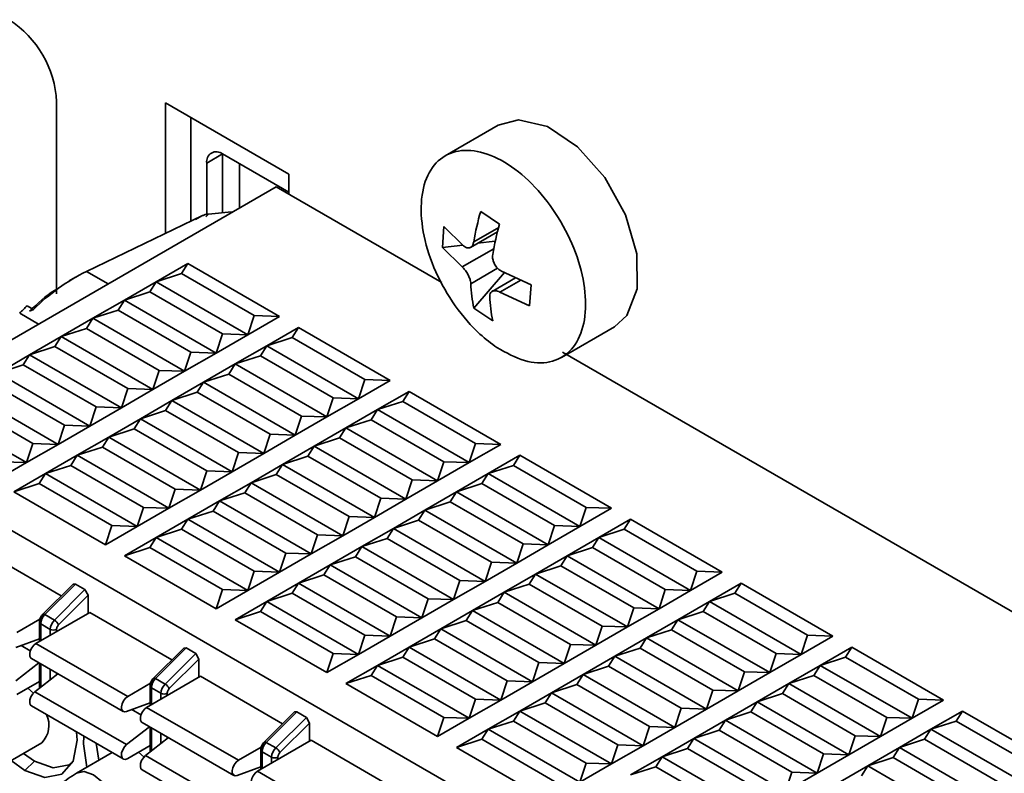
# Model space of a CAD drawing. Header units: millimetres. Extents: x 0 to 420, y 0 to 297.
# Tile 76 of 110: x 292 to 299, y 123 to 129. Entities that reach past the tile are written whole.
import ezdxf

# ---------------------------------------------------------------- set-up
doc = ezdxf.new("R2010")
doc.units = ezdxf.units.MM

msp = doc.modelspace()

# ---------------------------------------------------------------- linework, layer by layer
at = {"color": 7, "linetype": 'Continuous', "lineweight": 35}
for p, q in [((291.9997, 126.8499), (291.9997, 128.2788)), ((293.7321, 127.7414), (292.8128, 128.2721)), ((292.8128, 128.2721), (292.8128, 127.2994)), ((293.0014, 128.1632), (293.0014, 127.39)), ((295.2905, 128.1043), (294.8966, 127.877)), ((293.2371, 127.891), (293.1193, 127.823)), ((293.7321, 127.6053), (293.2371, 127.891)), ((293.2371, 127.891), (293.2371, 127.4528)), ((293.1193, 127.823), (293.1193, 127.4407)), ((293.3641, 127.8177), (293.3641, 127.4881)), ((293.7321, 127.5917), (293.7321, 127.7414)), ((293.6378, 127.6462), (290.4322, 125.7956)), ((293.6378, 127.6462), (294.8719, 126.9337)), ((292.2236, 127.0162), (293.0876, 127.4315)), ((293.0876, 127.4315), (293.0365, 127.4022)), ((293.1324, 127.443), (293.1112, 127.4237)), ((293.1324, 127.443), (293.3038, 127.459)), ((295.302, 127.3683), (295.161, 127.4624)), ((294.8869, 127.35), (294.8759, 127.1935)), ((294.8869, 127.35), (295.0332, 127.2057)), ((295.0853, 127.1953), (295.2865, 127.3115)), ((295.0268, 127.212), (294.8759, 127.1935)), ((295.0222, 127.0492), (294.8759, 127.1935)), ((295.2697, 127.2418), (295.1377, 127.2256)), ((292.7421, 126.9386), (292.9778, 127.0747)), ((292.9307, 126.9998), (292.9778, 127.0747)), ((292.9778, 127.0747), (293.6614, 126.6801)), ((292.1409, 126.9724), (292.0935, 126.9451)), ((292.7421, 126.9386), (292.9307, 126.9998)), ((293.4728, 126.6869), (292.9307, 126.9998)), ((295.1104, 126.7416), (295.3383, 127.0069)), ((295.4213, 126.969), (295.2453, 126.8674)), ((295.3152, 127.0175), (295.5365, 126.9165)), ((292.5064, 126.8025), (292.7421, 126.9386)), ((292.695, 126.8638), (292.7421, 126.9386)), ((292.7421, 126.9386), (293.4257, 126.544)), ((295.5255, 126.76), (295.5365, 126.9165)), ((292.5064, 126.8025), (292.695, 126.8638)), ((292.695, 126.8638), (293.2371, 126.5508)), ((295.5255, 126.76), (295.3042, 126.861)), ((291.8283, 126.7334), (291.7812, 126.7606)), ((291.7987, 126.7202), (291.8283, 126.7334)), ((292.2707, 126.6665), (292.5064, 126.8025)), ((292.4593, 126.7277), (292.5064, 126.8025)), ((292.5064, 126.8025), (293.19, 126.4079)), ((295.1104, 126.7416), (295.2514, 126.6475)), ((292.035, 126.5304), (292.2707, 126.6665)), ((292.2236, 126.5916), (292.2707, 126.6665)), ((292.2707, 126.6665), (292.4593, 126.7277)), ((292.2707, 126.6665), (292.9543, 126.2719)), ((292.4593, 126.7277), (293.0014, 126.4147)), ((293.4728, 126.6869), (293.4257, 126.544)), ((293.6614, 126.6801), (293.4257, 126.544)), ((293.6614, 126.6801), (293.4728, 126.6869)), ((292.035, 126.5304), (292.2236, 126.5916)), ((292.2236, 126.5916), (292.7657, 126.2787)), ((293.5671, 126.4624), (293.8028, 126.5984)), ((293.7556, 126.5236), (293.8028, 126.5984)), ((293.8028, 126.5984), (294.4863, 126.2038)), ((295.7632, 126.3758), (296.1571, 126.6032)), ((291.7993, 126.3943), (292.035, 126.5304)), ((291.9879, 126.4556), (292.035, 126.5304)), ((292.035, 126.5304), (292.7186, 126.1358)), ((293.2371, 126.5508), (293.19, 126.4079)), ((293.4257, 126.544), (293.19, 126.4079)), ((293.4257, 126.544), (293.2371, 126.5508)), ((293.5671, 126.4624), (293.7556, 126.5236)), ((294.2978, 126.2106), (293.7556, 126.5236)), ((291.7993, 126.3943), (291.9879, 126.4556)), ((292.53, 126.1426), (291.9879, 126.4556)), ((293.3314, 126.3263), (293.5671, 126.4624)), ((293.5199, 126.3875), (293.5671, 126.4624)), ((293.5671, 126.4624), (294.2506, 126.0678)), ((291.5636, 126.2583), (291.7993, 126.3943)), ((291.7522, 126.3195), (291.7993, 126.3943)), ((292.4829, 125.9997), (291.7993, 126.3943)), ((293.0014, 126.4147), (292.9543, 126.2719)), ((293.19, 126.4079), (292.9543, 126.2719)), ((293.19, 126.4079), (293.0014, 126.4147)), ((293.3314, 126.3263), (293.5199, 126.3875)), ((293.5199, 126.3875), (294.0621, 126.0746)), ((295.7701, 126.4152), (301.9832, 122.8285)), ((291.5636, 126.2583), (291.7522, 126.3195)), ((292.2943, 126.0065), (291.7522, 126.3195)), ((293.0957, 126.1902), (293.3314, 126.3263)), ((293.2842, 126.2515), (293.3314, 126.3263)), ((293.3314, 126.3263), (294.0149, 125.9317)), ((292.2472, 125.8637), (291.5636, 126.2583)), ((292.7657, 126.2787), (292.7186, 126.1358)), ((292.9543, 126.2719), (292.7186, 126.1358)), ((292.9543, 126.2719), (292.7657, 126.2787)), ((293.0957, 126.1902), (293.2842, 126.2515)), ((293.2842, 126.2515), (293.8264, 125.9385)), ((292.0586, 125.8705), (291.5165, 126.1834)), ((292.86, 126.0542), (293.0957, 126.1902)), ((293.0485, 126.1154), (293.0957, 126.1902)), ((293.0957, 126.1902), (293.7792, 125.7956)), ((294.2978, 126.2106), (294.2506, 126.0678)), ((294.4863, 126.2038), (294.2506, 126.0678)), ((294.4863, 126.2038), (294.2978, 126.2106)), ((292.0115, 125.7276), (291.3279, 126.1222)), ((292.53, 126.1426), (292.4829, 125.9997)), ((292.7186, 126.1358), (292.4829, 125.9997)), ((292.7186, 126.1358), (292.53, 126.1426)), ((292.86, 126.0542), (293.0485, 126.1154)), ((293.0485, 126.1154), (293.5907, 125.8024)), ((294.0621, 126.0746), (294.0149, 125.9317)), ((294.2506, 126.0678), (294.0621, 126.0746)), ((294.392, 125.9861), (294.6277, 126.1222)), ((294.5806, 126.0474), (294.6277, 126.1222)), ((294.6277, 126.1222), (295.3113, 125.7276)), ((291.8229, 125.7344), (291.2808, 126.0474)), ((292.2943, 126.0065), (292.2472, 125.8637)), ((292.4829, 125.9997), (292.2472, 125.8637)), ((292.4829, 125.9997), (292.2943, 126.0065)), ((292.6243, 125.9181), (292.86, 126.0542)), ((292.8128, 125.9793), (292.86, 126.0542)), ((292.86, 126.0542), (293.5435, 125.6596)), ((294.2506, 126.0678), (294.0149, 125.9317)), ((294.392, 125.9861), (294.5806, 126.0474)), ((295.1227, 125.7344), (294.5806, 126.0474)), ((291.7757, 125.5915), (291.0922, 125.9861)), ((292.6243, 125.9181), (292.8128, 125.9793)), ((292.8128, 125.9793), (293.355, 125.6664)), ((293.8264, 125.9385), (293.7792, 125.7956)), ((294.0149, 125.9317), (293.7792, 125.7956)), ((294.0149, 125.9317), (293.8264, 125.9385)), ((294.1563, 125.8501), (294.392, 125.9861)), ((294.3449, 125.9113), (294.392, 125.9861)), ((294.392, 125.9861), (295.0756, 125.5915)), ((292.0586, 125.8705), (292.0115, 125.7276)), ((292.2472, 125.8637), (292.0115, 125.7276)), ((292.2472, 125.8637), (292.0586, 125.8705)), ((292.3886, 125.782), (292.6243, 125.9181)), ((292.5771, 125.8433), (292.6243, 125.9181)), ((292.6243, 125.9181), (293.3078, 125.5235)), ((294.1563, 125.8501), (294.3449, 125.9113)), ((294.3449, 125.9113), (294.887, 125.5983)), ((290.4322, 125.7956), (298.7776, 120.9779)), ((292.1529, 125.646), (292.3886, 125.782)), ((292.3414, 125.7072), (292.3886, 125.782)), ((292.3886, 125.782), (292.5771, 125.8433)), ((292.3886, 125.782), (293.0721, 125.3874)), ((292.5771, 125.8433), (293.1193, 125.5303)), ((293.5907, 125.8024), (293.5435, 125.6596)), ((293.7792, 125.7956), (293.5435, 125.6596)), ((293.7792, 125.7956), (293.5907, 125.8024)), ((293.9206, 125.714), (294.1563, 125.8501)), ((294.1092, 125.7752), (294.1563, 125.8501)), ((294.1563, 125.8501), (294.8399, 125.4555)), ((291.8229, 125.7344), (291.7757, 125.5915)), ((292.0115, 125.7276), (291.7757, 125.5915)), ((292.0115, 125.7276), (291.8229, 125.7344)), ((292.1529, 125.646), (292.3414, 125.7072)), ((292.3414, 125.7072), (292.8835, 125.3942)), ((293.6849, 125.5779), (293.9206, 125.714)), ((293.8735, 125.6392), (293.9206, 125.714)), ((293.9206, 125.714), (294.1092, 125.7752)), ((293.9206, 125.714), (294.6042, 125.3194)), ((294.1092, 125.7752), (294.6513, 125.4623)), ((295.1227, 125.7344), (295.0756, 125.5915)), ((295.3113, 125.7276), (295.0756, 125.5915)), ((295.3113, 125.7276), (295.1227, 125.7344)), ((291.9172, 125.5099), (292.1529, 125.646)), ((292.1057, 125.5711), (292.1529, 125.646)), ((292.1529, 125.646), (292.8364, 125.2514)), ((293.355, 125.6664), (293.3078, 125.5235)), ((293.5435, 125.6596), (293.3078, 125.5235)), ((293.5435, 125.6596), (293.355, 125.6664)), ((293.6849, 125.5779), (293.8735, 125.6392)), ((293.8735, 125.6392), (294.4156, 125.3262)), ((295.217, 125.5099), (295.4527, 125.646)), ((295.4056, 125.5711), (295.4527, 125.646)), ((295.4527, 125.646), (296.1362, 125.2514)), ((291.7757, 125.5915), (291.54, 125.4555)), ((291.7757, 125.5915), (291.5872, 125.5983)), ((291.9172, 125.5099), (292.1057, 125.5711)), ((292.1057, 125.5711), (292.6478, 125.2582)), ((293.4492, 125.4419), (293.6849, 125.5779)), ((293.6378, 125.5031), (293.6849, 125.5779)), ((293.6849, 125.5779), (294.3685, 125.1833)), ((294.887, 125.5983), (294.8399, 125.4555)), ((295.0756, 125.5915), (294.8399, 125.4555)), ((295.0756, 125.5915), (294.887, 125.5983)), ((295.217, 125.5099), (295.4056, 125.5711)), ((295.9477, 125.2582), (295.4056, 125.5711)), ((291.6815, 125.3738), (291.9172, 125.5099)), ((291.87, 125.4351), (291.9172, 125.5099)), ((291.9172, 125.5099), (292.6007, 125.1153)), ((293.1193, 125.5303), (293.0721, 125.3874)), ((293.3078, 125.5235), (293.0721, 125.3874)), ((293.3078, 125.5235), (293.1193, 125.5303)), ((293.4492, 125.4419), (293.6378, 125.5031)), ((293.6378, 125.5031), (294.1799, 125.1901)), ((294.9813, 125.3738), (295.217, 125.5099)), ((295.1699, 125.4351), (295.217, 125.5099)), ((295.217, 125.5099), (295.9005, 125.1153)), ((291.6815, 125.3738), (291.87, 125.4351)), ((291.87, 125.4351), (292.4121, 125.1221)), ((293.2135, 125.3058), (293.4492, 125.4419)), ((293.4021, 125.367), (293.4492, 125.4419)), ((293.4492, 125.4419), (294.1328, 125.0473)), ((294.6513, 125.4623), (294.6042, 125.3194)), ((294.8399, 125.4555), (294.6042, 125.3194)), ((294.8399, 125.4555), (294.6513, 125.4623)), ((294.9813, 125.3738), (295.1699, 125.4351)), ((295.1699, 125.4351), (295.712, 125.1221)), ((292.365, 124.9792), (291.6815, 125.3738)), ((292.8835, 125.3942), (292.8364, 125.2514)), ((293.0721, 125.3874), (292.8364, 125.2514)), ((293.0721, 125.3874), (292.8835, 125.3942)), ((293.2135, 125.3058), (293.4021, 125.367)), ((293.4021, 125.367), (293.9442, 125.0541)), ((294.7456, 125.2378), (294.9813, 125.3738)), ((294.9342, 125.299), (294.9813, 125.3738)), ((294.9813, 125.3738), (295.6648, 124.9792)), ((292.9778, 125.1697), (293.2135, 125.3058)), ((293.1664, 125.231), (293.2135, 125.3058)), ((293.2135, 125.3058), (293.8971, 124.9112)), ((294.4156, 125.3262), (294.3685, 125.1833)), ((294.6042, 125.3194), (294.3685, 125.1833)), ((294.6042, 125.3194), (294.4156, 125.3262)), ((294.7456, 125.2378), (294.9342, 125.299)), ((294.9342, 125.299), (295.4763, 124.986)), ((292.6478, 125.2582), (292.6007, 125.1153)), ((292.8364, 125.2514), (292.6007, 125.1153)), ((292.8364, 125.2514), (292.6478, 125.2582)), ((292.9778, 125.1697), (293.1664, 125.231)), ((293.1664, 125.231), (293.7085, 124.918)), ((294.5099, 125.1017), (294.7456, 125.2378)), ((294.6985, 125.1629), (294.7456, 125.2378)), ((294.7456, 125.2378), (295.4291, 124.8432)), ((295.9477, 125.2582), (295.9005, 125.1153)), ((296.1362, 125.2514), (295.9005, 125.1153)), ((296.1362, 125.2514), (295.9477, 125.2582)), ((292.4121, 125.1221), (292.365, 124.9792)), ((292.6007, 125.1153), (292.4121, 125.1221)), ((292.7421, 125.0337), (292.9778, 125.1697)), ((292.9307, 125.0949), (292.9778, 125.1697)), ((292.9778, 125.1697), (293.6614, 124.7751)), ((294.1799, 125.1901), (294.1328, 125.0473)), ((294.3685, 125.1833), (294.1328, 125.0473)), ((294.3685, 125.1833), (294.1799, 125.1901)), ((294.5099, 125.1017), (294.6985, 125.1629)), ((294.6985, 125.1629), (295.2406, 124.85)), ((295.712, 125.1221), (295.6648, 124.9792)), ((295.9005, 125.1153), (295.712, 125.1221)), ((296.042, 125.0337), (296.2777, 125.1697)), ((296.2305, 125.0949), (296.2777, 125.1697)), ((296.2777, 125.1697), (296.9612, 124.7751)), ((292.6007, 125.1153), (292.365, 124.9792)), ((292.7421, 125.0337), (292.9307, 125.0949)), ((292.9307, 125.0949), (293.4728, 124.7819)), ((293.9442, 125.0541), (293.8971, 124.9112)), ((294.1328, 125.0473), (293.8971, 124.9112)), ((294.1328, 125.0473), (293.9442, 125.0541)), ((294.2742, 124.9656), (294.5099, 125.1017)), ((294.4628, 125.0269), (294.5099, 125.1017)), ((294.5099, 125.1017), (295.1934, 124.7071)), ((295.9005, 125.1153), (295.6648, 124.9792)), ((296.042, 125.0337), (296.2305, 125.0949)), ((296.7726, 124.7819), (296.2305, 125.0949)), ((292.5064, 124.8976), (292.7421, 125.0337)), ((292.695, 124.9588), (292.7421, 125.0337)), ((293.4257, 124.6391), (292.7421, 125.0337)), ((294.2742, 124.9656), (294.4628, 125.0269)), ((294.4628, 125.0269), (295.0049, 124.7139)), ((295.4763, 124.986), (295.4291, 124.8432)), ((295.6648, 124.9792), (295.4291, 124.8432)), ((295.6648, 124.9792), (295.4763, 124.986)), ((295.8063, 124.8976), (296.042, 125.0337)), ((295.9948, 124.9588), (296.042, 125.0337)), ((296.042, 125.0337), (296.7255, 124.6391)), ((291.4222, 124.952), (292.0345, 124.5985)), ((292.5064, 124.8976), (292.695, 124.9588)), ((293.19, 124.503), (292.5064, 124.8976)), ((292.695, 124.9588), (293.2371, 124.6459)), ((293.7085, 124.918), (293.6614, 124.7751)), ((293.8971, 124.9112), (293.6614, 124.7751)), ((293.8971, 124.9112), (293.7085, 124.918)), ((294.0385, 124.8296), (294.2742, 124.9656)), ((294.2271, 124.8908), (294.2742, 124.9656)), ((294.2742, 124.9656), (294.9577, 124.571)), ((295.5706, 124.7615), (295.8063, 124.8976)), ((295.7591, 124.8228), (295.8063, 124.8976)), ((295.8063, 124.8976), (295.9948, 124.9588)), ((295.8063, 124.8976), (296.4898, 124.503)), ((295.9948, 124.9588), (296.5369, 124.6459)), ((293.8028, 124.6935), (294.0385, 124.8296)), ((293.9914, 124.7547), (294.0385, 124.8296)), ((294.0385, 124.8296), (294.2271, 124.8908)), ((294.0385, 124.8296), (294.722, 124.435)), ((294.2271, 124.8908), (294.7692, 124.5778)), ((295.2406, 124.85), (295.1934, 124.7071)), ((295.4291, 124.8432), (295.1934, 124.7071)), ((295.4291, 124.8432), (295.2406, 124.85)), ((293.4728, 124.7819), (293.4257, 124.6391)), ((293.6614, 124.7751), (293.4257, 124.6391)), ((293.6614, 124.7751), (293.4728, 124.7819)), ((293.8028, 124.6935), (293.9914, 124.7547)), ((293.9914, 124.7547), (294.5335, 124.4418)), ((295.3349, 124.6254), (295.5706, 124.7615)), ((295.5234, 124.6867), (295.5706, 124.7615)), ((295.5706, 124.7615), (295.7591, 124.8228)), ((295.5706, 124.7615), (296.2541, 124.3669)), ((295.7591, 124.8228), (296.3012, 124.5098)), ((296.7726, 124.7819), (296.7255, 124.6391)), ((296.9612, 124.7751), (296.7255, 124.6391)), ((296.9612, 124.7751), (296.7726, 124.7819)), ((292.1225, 124.6863), (291.8974, 124.4617)), ((292.1411, 124.6868), (291.9128, 124.4591)), ((292.1225, 124.6863), (292.1411, 124.6868)), ((292.1411, 124.6868), (292.2118, 124.6459)), ((293.5671, 124.5574), (293.8028, 124.6935)), ((293.7556, 124.6186), (293.8028, 124.6935)), ((294.4863, 124.2989), (293.8028, 124.6935)), ((295.0049, 124.7139), (294.9577, 124.571)), ((295.1934, 124.7071), (294.9577, 124.571)), ((295.1934, 124.7071), (295.0049, 124.7139)), ((295.3349, 124.6254), (295.5234, 124.6867)), ((295.5234, 124.6867), (296.0655, 124.3737)), ((296.8669, 124.5574), (297.1026, 124.6935)), ((297.0555, 124.6186), (297.1026, 124.6935)), ((297.1026, 124.6935), (297.7862, 124.2989)), ((292.2118, 124.6459), (291.9835, 124.4182)), ((292.0152, 124.3837), (292.2354, 124.6034)), ((292.2118, 124.6459), (292.2354, 124.6034)), ((292.2354, 124.6034), (292.2354, 124.4689)), ((293.2371, 124.6459), (293.19, 124.503)), ((293.4257, 124.6391), (293.19, 124.503)), ((293.4257, 124.6391), (293.2371, 124.6459)), ((293.5671, 124.5574), (293.7556, 124.6186)), ((294.2978, 124.3057), (293.7556, 124.6186)), ((295.0992, 124.4894), (295.3349, 124.6254)), ((295.2877, 124.5506), (295.3349, 124.6254)), ((295.3349, 124.6254), (296.0184, 124.2309)), ((296.5369, 124.6459), (296.4898, 124.503)), ((296.7255, 124.6391), (296.4898, 124.503)), ((296.7255, 124.6391), (296.5369, 124.6459)), ((296.8669, 124.5574), (297.0555, 124.6186)), ((297.5976, 124.3057), (297.0555, 124.6186)), ((293.3314, 124.4213), (293.5671, 124.5574)), ((293.5199, 124.4826), (293.5671, 124.5574)), ((294.2506, 124.1628), (293.5671, 124.5574)), ((294.7692, 124.5778), (294.722, 124.435)), ((294.9577, 124.571), (294.722, 124.435)), ((294.9577, 124.571), (294.7692, 124.5778)), ((295.0992, 124.4894), (295.2877, 124.5506)), ((295.2877, 124.5506), (295.8298, 124.2377)), ((296.6312, 124.4213), (296.8669, 124.5574)), ((296.8198, 124.4826), (296.8669, 124.5574)), ((296.8669, 124.5574), (297.5505, 124.1628)), ((292.2472, 124.4757), (291.8465, 124.2444)), ((291.9128, 124.4591), (291.9835, 124.4182)), ((292.2472, 124.4757), (292.8594, 124.1223)), ((293.3314, 124.4213), (293.5199, 124.4826)), ((293.5199, 124.4826), (294.0621, 124.1696)), ((294.8634, 124.3533), (295.0992, 124.4894)), ((295.052, 124.4145), (295.0992, 124.4894)), ((295.0992, 124.4894), (295.7827, 124.0948)), ((296.3012, 124.5098), (296.2541, 124.3669)), ((296.4898, 124.503), (296.2541, 124.3669)), ((296.4898, 124.503), (296.3012, 124.5098)), ((296.6312, 124.4213), (296.8198, 124.4826)), ((296.8198, 124.4826), (297.3619, 124.1696)), ((291.705, 124.3261), (291.8759, 124.4247)), ((291.8721, 124.4036), (291.8721, 124.2592)), ((291.8818, 124.39), (291.9525, 124.3492)), ((294.0149, 124.0267), (293.3314, 124.4213)), ((294.5335, 124.4418), (294.4863, 124.2989)), ((294.722, 124.435), (294.4863, 124.2989)), ((294.722, 124.435), (294.5335, 124.4418)), ((294.8634, 124.3533), (295.052, 124.4145)), ((295.052, 124.4145), (295.5941, 124.1016)), ((296.3955, 124.2853), (296.6312, 124.4213)), ((296.5841, 124.3465), (296.6312, 124.4213)), ((296.6312, 124.4213), (297.3148, 124.0267)), ((294.6277, 124.2172), (294.8634, 124.3533)), ((294.8163, 124.2785), (294.8634, 124.3533)), ((294.8634, 124.3533), (295.547, 123.9587)), ((296.0655, 124.3737), (296.0184, 124.2309)), ((296.2541, 124.3669), (296.0184, 124.2309)), ((296.2541, 124.3669), (296.0655, 124.3737)), ((296.3955, 124.2853), (296.5841, 124.3465)), ((296.5841, 124.3465), (297.1262, 124.0336)), ((291.8721, 124.2785), (291.6968, 124.2133)), ((291.8465, 124.2444), (292.53, 123.8498)), ((294.2978, 124.3057), (294.2506, 124.1628)), ((294.4863, 124.2989), (294.2506, 124.1628)), ((294.4863, 124.2989), (294.2978, 124.3057)), ((294.6277, 124.2172), (294.8163, 124.2785)), ((294.8163, 124.2785), (295.3584, 123.9655)), ((295.8298, 124.2377), (295.7827, 124.0948)), ((296.0184, 124.2309), (295.8298, 124.2377)), ((296.1598, 124.1492), (296.3955, 124.2853)), ((296.3484, 124.2104), (296.3955, 124.2853)), ((296.3955, 124.2853), (297.0791, 123.8907)), ((297.5976, 124.3057), (297.5505, 124.1628)), ((297.7862, 124.2989), (297.5505, 124.1628)), ((297.7862, 124.2989), (297.5976, 124.3057)), ((292.9475, 124.2101), (292.7223, 123.9855)), ((292.966, 124.2105), (292.7378, 123.9828)), ((293.0368, 124.1697), (292.8085, 123.942)), ((292.9475, 124.2101), (292.966, 124.2105)), ((292.966, 124.2105), (293.0368, 124.1697)), ((293.0368, 124.1697), (293.0603, 124.1271)), ((294.0621, 124.1696), (294.0149, 124.0267)), ((294.2506, 124.1628), (294.0621, 124.1696)), ((294.392, 124.0812), (294.6277, 124.2172)), ((294.5806, 124.1424), (294.6277, 124.2172)), ((294.6277, 124.2172), (295.3113, 123.8226)), ((296.0184, 124.2309), (295.7827, 124.0948)), ((296.1598, 124.1492), (296.3484, 124.2104)), ((296.3484, 124.2104), (296.8905, 123.8975)), ((297.3619, 124.1696), (297.3148, 124.0267)), ((297.5505, 124.1628), (297.3619, 124.1696)), ((297.6919, 124.0812), (297.9276, 124.2172)), ((297.8804, 124.1424), (297.9276, 124.2172)), ((297.9276, 124.2172), (298.6111, 123.8226)), ((291.6968, 123.9666), (291.868, 124.1006)), ((291.8131, 124.1322), (292.4967, 123.7376)), ((291.8721, 124.0982), (291.8721, 123.9288)), ((292.8401, 123.9075), (293.0603, 124.1271)), ((293.0603, 124.1271), (293.0603, 123.9927)), ((294.2506, 124.1628), (294.0149, 124.0267)), ((294.392, 124.0812), (294.5806, 124.1424)), ((294.5806, 124.1424), (295.1227, 123.8295)), ((295.5941, 124.1016), (295.547, 123.9587)), ((295.7827, 124.0948), (295.547, 123.9587)), ((295.7827, 124.0948), (295.5941, 124.1016)), ((295.9241, 124.0131), (296.1598, 124.1492)), ((296.1127, 124.0744), (296.1598, 124.1492)), ((296.1598, 124.1492), (296.8433, 123.7546)), ((297.5505, 124.1628), (297.3148, 124.0267)), ((297.6919, 124.0812), (297.8804, 124.1424)), ((298.4226, 123.8295), (297.8804, 124.1424)), ((291.8382, 123.885), (292.0094, 124.0189)), ((294.1563, 123.9451), (294.392, 124.0812)), ((294.3449, 124.0063), (294.392, 124.0812)), ((295.0756, 123.6866), (294.392, 124.0812)), ((295.9241, 124.0131), (296.1127, 124.0744)), ((296.1127, 124.0744), (296.6548, 123.7614)), ((297.1262, 124.0336), (297.0791, 123.8907)), ((297.3148, 124.0267), (297.0791, 123.8907)), ((297.3148, 124.0267), (297.1262, 124.0336)), ((297.4562, 123.9451), (297.6919, 124.0812)), ((297.6447, 124.0063), (297.6919, 124.0812)), ((297.6919, 124.0812), (298.3754, 123.6866)), ((291.8721, 123.9598), (291.705, 123.8633)), ((292.53, 123.8498), (292.7008, 123.9484)), ((293.0721, 123.9995), (292.6714, 123.7682)), ((292.7378, 123.9828), (292.8085, 123.942)), ((293.0721, 123.9995), (293.6844, 123.646)), ((294.1563, 123.9451), (294.3449, 124.0063)), ((294.8399, 123.5505), (294.1563, 123.9451)), ((294.3449, 124.0063), (294.887, 123.6934)), ((295.3584, 123.9655), (295.3113, 123.8226)), ((295.547, 123.9587), (295.3113, 123.8226)), ((295.547, 123.9587), (295.3584, 123.9655)), ((295.6884, 123.8771), (295.9241, 124.0131)), ((295.877, 123.9383), (295.9241, 124.0131)), ((295.9241, 124.0131), (296.6076, 123.6185)), ((297.2205, 123.809), (297.4562, 123.9451)), ((297.409, 123.8703), (297.4562, 123.9451)), ((297.4562, 123.9451), (297.6447, 124.0063)), ((297.4562, 123.9451), (298.1397, 123.5505)), ((297.6447, 124.0063), (298.1868, 123.6934)), ((291.8271, 123.8746), (291.7861, 123.9101)), ((291.8382, 123.885), (292.5217, 123.4904)), ((292.697, 123.9274), (292.697, 123.7829)), ((292.7068, 123.9138), (292.7775, 123.8729)), ((295.4527, 123.741), (295.6884, 123.8771)), ((295.6413, 123.8022), (295.6884, 123.8771)), ((295.6884, 123.8771), (295.877, 123.9383)), ((296.3719, 123.4825), (295.6884, 123.8771)), ((295.877, 123.9383), (296.4191, 123.6254)), ((296.8905, 123.8975), (296.8433, 123.7546)), ((297.0791, 123.8907), (296.8433, 123.7546)), ((297.0791, 123.8907), (296.8905, 123.8975)), ((297.2205, 123.809), (297.409, 123.8703)), ((297.409, 123.8703), (297.9511, 123.5573)), ((292.697, 123.8022), (292.5217, 123.737)), ((295.1227, 123.8295), (295.0756, 123.6866)), ((295.3113, 123.8226), (295.0756, 123.6866)), ((295.3113, 123.8226), (295.1227, 123.8295)), ((295.4527, 123.741), (295.6413, 123.8022)), ((296.1834, 123.4893), (295.6413, 123.8022)), ((296.9848, 123.673), (297.2205, 123.809)), ((297.1733, 123.7342), (297.2205, 123.809)), ((297.2205, 123.809), (297.904, 123.4144)), ((298.4226, 123.8295), (298.3754, 123.6866)), ((298.6111, 123.8226), (298.3754, 123.6866)), ((298.6111, 123.8226), (298.4226, 123.8295)), ((291.8131, 123.7784), (292.4967, 123.3838)), ((292.6714, 123.7682), (293.355, 123.3736)), ((293.7724, 123.7339), (293.5473, 123.5093)), ((293.791, 123.7343), (293.5627, 123.5066)), ((293.7724, 123.7339), (293.791, 123.7343)), ((293.791, 123.7343), (293.8617, 123.6935)), ((295.217, 123.6049), (295.4527, 123.741)), ((295.4056, 123.6662), (295.4527, 123.741)), ((296.1362, 123.3464), (295.4527, 123.741)), ((296.6548, 123.7614), (296.6076, 123.6185)), ((296.8433, 123.7546), (296.6076, 123.6185)), ((296.8433, 123.7546), (296.6548, 123.7614)), ((296.9848, 123.673), (297.1733, 123.7342)), ((297.1733, 123.7342), (297.7154, 123.4213)), ((298.5168, 123.6049), (298.7525, 123.741)), ((298.7054, 123.6662), (298.7525, 123.741)), ((298.7525, 123.741), (299.4361, 123.3464)), ((292.6381, 123.656), (293.3216, 123.2614)), ((293.6335, 123.4658), (293.8617, 123.6935)), ((293.6651, 123.4312), (293.8853, 123.6509)), ((293.8617, 123.6935), (293.8853, 123.6509)), ((293.8853, 123.6509), (293.8853, 123.5164)), ((294.887, 123.6934), (294.8399, 123.5505)), ((295.0756, 123.6866), (294.8399, 123.5505)), ((295.0756, 123.6866), (294.887, 123.6934)), ((295.217, 123.6049), (295.4056, 123.6662)), ((295.9477, 123.3532), (295.4056, 123.6662)), ((296.7491, 123.5369), (296.9848, 123.673)), ((296.9376, 123.5981), (296.9848, 123.673)), ((296.9848, 123.673), (297.6683, 123.2784)), ((298.1868, 123.6934), (298.1397, 123.5505)), ((298.3754, 123.6866), (298.1397, 123.5505)), ((298.3754, 123.6866), (298.1868, 123.6934)), ((298.5168, 123.6049), (298.7054, 123.6662)), ((299.2475, 123.3532), (298.7054, 123.6662)), ((292.5217, 123.4904), (292.6929, 123.6243)), ((292.697, 123.622), (292.697, 123.4525)), ((294.9813, 123.4689), (295.217, 123.6049)), ((295.1699, 123.5301), (295.217, 123.6049)), ((295.9005, 123.2103), (295.217, 123.6049)), ((296.4191, 123.6254), (296.3719, 123.4825)), ((296.6076, 123.6185), (296.3719, 123.4825)), ((296.6076, 123.6185), (296.4191, 123.6254)), ((296.7491, 123.5369), (296.9376, 123.5981)), ((296.9376, 123.5981), (297.4797, 123.2852)), ((298.2811, 123.4689), (298.5168, 123.6049)), ((298.4697, 123.5301), (298.5168, 123.6049)), ((298.5168, 123.6049), (299.2004, 123.2103)), ((291.5744, 123.3223), (291.889, 123.5039)), ((292.6632, 123.4087), (292.8344, 123.5427)), ((293.8971, 123.5233), (293.4964, 123.2919)), ((293.5627, 123.5066), (293.6335, 123.4658)), ((293.8971, 123.5233), (294.5093, 123.1698)), ((294.9813, 123.4689), (295.1699, 123.5301)), ((295.1699, 123.5301), (295.712, 123.2171)), ((296.5134, 123.4008), (296.7491, 123.5369)), ((296.7019, 123.4621), (296.7491, 123.5369)), ((297.4326, 123.1423), (296.7491, 123.5369)), ((297.9511, 123.5573), (297.904, 123.4144)), ((298.1397, 123.5505), (297.904, 123.4144)), ((298.1397, 123.5505), (297.9511, 123.5573)), ((298.2811, 123.4689), (298.4697, 123.5301)), ((298.4697, 123.5301), (299.0118, 123.2171)), ((292.4137, 123.4317), (292.1494, 123.2791)), ((292.2948, 123.5003), (292.3142, 123.3742)), ((292.697, 123.4835), (292.53, 123.3871)), ((292.6521, 123.3984), (292.611, 123.4339)), ((293.355, 123.3736), (293.5258, 123.4722)), ((293.522, 123.4511), (293.522, 123.3067)), ((293.5317, 123.4375), (293.6024, 123.3967)), ((295.6648, 123.0743), (294.9813, 123.4689)), ((296.1834, 123.4893), (296.1362, 123.3464)), ((296.3719, 123.4825), (296.1362, 123.3464)), ((296.3719, 123.4825), (296.1834, 123.4893)), ((296.5134, 123.4008), (296.7019, 123.4621)), ((297.244, 123.1491), (296.7019, 123.4621)), ((298.0454, 123.3328), (298.2811, 123.4689)), ((298.234, 123.394), (298.2811, 123.4689)), ((298.2811, 123.4689), (298.9647, 123.0743)), ((291.764, 123.2985), (291.6622, 123.3729)), ((291.7523, 123.425), (291.8347, 123.3665)), ((291.8347, 123.3665), (291.764, 123.2985)), ((292.6632, 123.4087), (293.3467, 123.0141)), ((296.2777, 123.2648), (296.5134, 123.4008)), ((296.4662, 123.326), (296.5134, 123.4008)), ((297.1969, 123.0062), (296.5134, 123.4008)), ((297.7154, 123.4213), (297.6683, 123.2784)), ((297.904, 123.4144), (297.6683, 123.2784)), ((297.904, 123.4144), (297.7154, 123.4213)), ((298.0454, 123.3328), (298.234, 123.394)), ((298.234, 123.394), (298.7761, 123.0811)), ((292.6381, 123.3022), (293.3216, 122.9076)), ((293.522, 123.326), (293.3467, 123.2608)), ((293.4964, 123.2919), (294.1799, 122.8973)), ((295.9477, 123.3532), (295.9005, 123.2103)), ((296.1362, 123.3464), (295.9005, 123.2103)), ((296.1362, 123.3464), (295.9477, 123.3532)), ((296.2777, 123.2648), (296.4662, 123.326)), ((297.0083, 123.013), (296.4662, 123.326)), ((297.4797, 123.2852), (297.4326, 123.1423)), ((297.6683, 123.2784), (297.4797, 123.2852)), ((297.8097, 123.1967), (298.0454, 123.3328)), ((297.9983, 123.258), (298.0454, 123.3328)), ((298.0454, 123.3328), (298.729, 122.9382)), ((297.6683, 123.2784), (297.4326, 123.1423))]:
    msp.add_line(p, q, dxfattribs=at)
at = {"color": 8, "linetype": 'Continuous', "lineweight": 35}
for p, q in [((295.1092, 127.2369), (295.2952, 127.3442)), ((295.0222, 127.0492), (295.2579, 127.1853)), ((295.2872, 127.0394), (295.0872, 126.9239)), ((292.3851, 126.923), (292.2236, 127.0162)), ((295.4604, 126.9512), (295.3042, 126.861)), ((291.7251, 126.7045), (291.8659, 126.6232)), ((291.8818, 124.2648), (291.8818, 124.39)), ((291.9525, 124.3492), (291.9525, 124.3056)), ((291.9997, 124.3329), (291.9997, 124.3492)), ((291.804, 124.1892), (291.7366, 124.2281)), ((291.8818, 123.9191), (291.8818, 124.0926)), ((291.9525, 124.0518), (291.9525, 123.9744)), ((291.9997, 124.0113), (291.9997, 124.0246)), ((292.7068, 123.7886), (292.7068, 123.9138)), ((292.7775, 123.8729), (292.7775, 123.8294)), ((292.8246, 123.8566), (292.8246, 123.8729)), ((292.629, 123.7129), (292.5616, 123.7518)), ((292.1337, 123.5933), (292.1322, 123.5924)), ((292.7068, 123.4429), (292.7068, 123.6164)), ((292.7775, 123.5755), (292.7775, 123.4982)), ((292.8246, 123.5351), (292.8246, 123.5483)), ((293.5317, 123.3123), (293.5317, 123.4375)), ((293.6024, 123.3967), (293.6024, 123.3532)), ((293.6496, 123.3804), (293.6496, 123.3967))]:
    msp.add_line(p, q, dxfattribs=at)
at = {"color": 7, "linetype": 'Continuous', "lineweight": 35, "flags": 128}
for points in [[(295.2905, 128.1043), (295.4427, 128.1449), (295.6583, 128.0951), (295.8829, 127.9453), (296.0859, 127.7156), (296.24, 127.437), (296.3245, 127.1471), (296.3277, 126.8852), (296.2494, 126.6865), (296.1571, 126.6032)], [(291.8131, 124.1322), (291.809, 124.1353), (291.8012, 124.1487), (291.7995, 124.1676), (291.8042, 124.1897), (291.8146, 124.2117), (291.8294, 124.2309), (291.8465, 124.2444)], [(291.8131, 123.7784), (291.8042, 123.7876), (291.7995, 123.8043), (291.8012, 123.8252), (291.809, 123.8476), (291.822, 123.8685), (291.8382, 123.885)], [(292.5217, 123.737), (292.5055, 123.7347), (292.4926, 123.7407), (292.4847, 123.7541), (292.483, 123.7731), (292.4877, 123.7951), (292.4982, 123.8171), (292.5129, 123.8363), (292.53, 123.8498)], [(292.6381, 123.656), (292.634, 123.659), (292.6261, 123.6724), (292.6245, 123.6914), (292.6291, 123.7134), (292.6396, 123.7355), (292.6543, 123.7546), (292.6714, 123.7682)], [(292.1495, 123.5842), (292.1529, 123.5231), (292.1233, 123.3683), (292.039, 123.2713), (291.9128, 123.2468), (291.764, 123.2985)], [(292.2251, 123.3228), (292.2, 123.4959), (292.2034, 123.5531)], [(292.53, 123.3871), (292.5129, 123.3809), (292.4982, 123.383), (292.4877, 123.393), (292.483, 123.4097), (292.4847, 123.4306), (292.4926, 123.453), (292.5055, 123.4739), (292.5217, 123.4904)], [(291.8347, 123.3665), (291.9745, 123.3179), (292.093, 123.341), (292.119, 123.3594)], [(292.6381, 123.3022), (292.6291, 123.3114), (292.6245, 123.328), (292.6261, 123.349), (292.634, 123.3714), (292.6469, 123.3923), (292.6632, 123.4087)], [(293.3467, 123.2608), (293.3305, 123.2585), (293.3175, 123.2644), (293.3097, 123.2778), (293.308, 123.2968), (293.3127, 123.3188), (293.3231, 123.3409), (293.3379, 123.36), (293.355, 123.3736)], [(293.463, 123.1798), (293.4589, 123.1828), (293.4511, 123.1962), (293.4494, 123.2152), (293.4541, 123.2372), (293.4645, 123.2593), (293.4793, 123.2784), (293.4964, 123.2919)]]:
    msp.add_lwpolyline(points, dxfattribs=at)
at = {"color": 8, "linetype": 'Continuous', "lineweight": 35, "flags": 128}
for points in [[(291.8974, 124.4617), (291.8985, 124.4625), (291.9011, 124.4631), (291.9044, 124.4627), (291.9084, 124.4613), (291.9128, 124.4591)], [(292.7223, 123.9855), (292.7235, 123.9863), (292.7261, 123.9868), (292.7294, 123.9864), (292.7333, 123.9851), (292.7378, 123.9828)], [(293.5473, 123.5093), (293.5484, 123.5101), (293.551, 123.5106), (293.5543, 123.5102), (293.5583, 123.5088), (293.5627, 123.5066)], [(292.4018, 122.8475), (292.4377, 122.8902), (292.4512, 122.9605), (292.4377, 123.0464), (292.3994, 123.1348), (292.3421, 123.2121), (292.2744, 123.2667), (292.2068, 123.2902), (292.1494, 123.2791), (292.1493, 123.279)]]:
    msp.add_lwpolyline(points, dxfattribs=at)
at = {"color": 7, "linetype": 'Continuous', "lineweight": 35}
for centre, radius, start, end in [((291.2321, 128.2439), 0.7684, 2.60512, 57.39478), ((293.1911, 127.8346), 0.0728, 50.79736, 189.21173), ((297.143, 126.8885), 2.0634, 163.84987, 170.28041), ((297.2821, 126.7948), 2.0615, 163.84693, 170.28335), ((292.9166, 125.6298), 1.5499, 116.55616, 134.59843), ((296.1203, 126.9624), 1.0338, 182.13249, 192.33208), ((296.2607, 126.8682), 1.0331, 182.12948, 192.33511), ((293.174, 125.313), 2.0089, 133.8952, 136.15842), ((291.9859, 124.3847), 0.1042, 134.51915, 177.10696), ((292.0566, 124.3439), 0.1042, 134.51915, 177.10696), ((291.9427, 124.349), 0.0804, 25.55359, 59.43107), ((291.9761, 124.3947), 0.0512, 242.61186, 297.38753), ((292.8109, 123.9085), 0.1042, 134.51915, 177.10696), ((292.8816, 123.8677), 0.1042, 134.51915, 177.10696), ((292.8011, 123.9184), 0.0512, 242.61186, 297.38753), ((292.7676, 123.8728), 0.0804, 25.55359, 59.43107), ((291.7616, 123.6333), 0.1816, 314.538, 26.48901), ((293.6358, 123.4323), 0.1042, 134.51915, 177.10696), ((293.7065, 123.3914), 0.1042, 134.51915, 177.10696), ((293.5926, 123.3966), 0.0804, 25.55359, 59.43107), ((293.626, 123.4422), 0.0512, 242.61186, 297.38753)]:
    msp.add_arc(centre, radius, start, end, dxfattribs=at)
at = {"color": 8, "linetype": 'Continuous', "lineweight": 35}
for centre, radius, start, end in [((291.8887, 124.4053), 0.0168, 185.69652, 245.62788), ((291.8877, 123.9301), 0.0157, 184.71355, 236.7845), ((292.7137, 123.929), 0.0168, 185.69652, 245.62788), ((292.7126, 123.4538), 0.0157, 184.71355, 236.7845), ((293.5386, 123.4528), 0.0168, 185.69652, 245.62788)]:
    msp.add_arc(centre, radius, start, end, dxfattribs=at)
at = {"color": 7, "linetype": 'Continuous', "lineweight": 35}
for points, knots in [([(295.2823, 126.4484), (295.3515, 126.41), (295.49, 126.3333), (295.6811, 126.3282), (295.8322, 126.4075), (295.9268, 126.5694), (295.954, 126.7936), (295.911, 127.0555), (295.8024, 127.3254), (295.6405, 127.5728), (295.4437, 127.7699), (295.234, 127.8945), (295.0351, 127.9324), (294.8695, 127.8795), (294.7558, 127.7417), (294.7068, 127.5345), (294.7281, 127.2813), (294.8172, 127.0104), (294.9641, 126.7538), (295.1289, 126.562), (295.2396, 126.48), (295.2823, 126.4484)], [0, 0, 0, 0, 0.053689, 0.107378, 0.161066, 0.214755, 0.268444, 0.322133, 0.375822, 0.42951, 0.483199, 0.536887, 0.590576, 0.644265, 0.697954, 0.751643, 0.805331, 0.85902, 0.912709, 0.966397, 1, 1, 1, 1]), ([(293.0876, 127.4315), (293.0942, 127.4342), (293.1074, 127.4397), (293.1241, 127.4419), (293.1324, 127.443)], [0, 0, 0, 0, 0.499676, 1, 1, 1, 1]), ([(295.1092, 127.2369), (295.107, 127.2281), (295.1025, 127.2107), (295.0878, 127.1947), (295.0691, 127.189), (295.05, 127.1934), (295.0381, 127.2021), (295.0332, 127.2057)], [0, 0, 0, 0, 0.213496, 0.427067, 0.638968, 0.850106, 1, 1, 1, 1]), ([(295.3152, 127.0175), (295.3066, 127.0231), (295.2892, 127.0343), (295.268, 127.061), (295.2537, 127.0913), (295.2479, 127.1199), (295.2496, 127.136), (295.2502, 127.1428)], [0, 0, 0, 0, 0.2135111, 0.4270783, 0.6389669, 0.8501147, 1, 1, 1, 1]), ([(295.0222, 127.0492), (295.0292, 127.0426), (295.043, 127.0294), (295.0621, 127.0014), (295.0768, 126.9714), (295.0853, 126.9444), (295.0867, 126.9299), (295.0872, 126.9239)], [0, 0, 0, 0, 0.213509, 0.427075, 0.638961, 0.850117, 1, 1, 1, 1]), ([(291.9939, 126.8803), (291.9904, 126.8782), (291.9238, 126.8389), (291.8596, 126.7779), (291.7987, 126.7202)], [0, 0, 0, 0, 0.052519, 1, 1, 1, 1]), ([(295.2282, 126.8298), (295.2287, 126.8375), (295.2298, 126.853), (295.2423, 126.8677), (295.2614, 126.8737), (295.2833, 126.8709), (295.2981, 126.8639), (295.3042, 126.861)], [0, 0, 0, 0, 0.2134967, 0.4270669, 0.638968, 0.8501063, 1, 1, 1, 1]), ([(291.8978, 124.4621), (291.8943, 124.4582), (291.8871, 124.4501), (291.8788, 124.4348), (291.8731, 124.4185), (291.8724, 124.4085), (291.8721, 124.4036)], [0, 0, 0, 0, 0.2412165, 0.4961535, 0.7530799, 1, 1, 1, 1]), ([(291.8973, 124.4517), (291.8951, 124.4493), (291.8908, 124.4444), (291.8858, 124.4354), (291.8824, 124.4259), (291.882, 124.4201), (291.8818, 124.4172)], [0, 0, 0, 0, 0.248589, 0.499995, 0.748809, 1, 1, 1, 1]), ([(291.9997, 124.3492), (291.9999, 124.352), (292.0003, 124.3578), (292.0037, 124.3673), (292.0086, 124.3764), (292.013, 124.3813), (292.0152, 124.3837)], [0, 0, 0, 0, 0.24821, 0.499724, 0.748432, 1, 1, 1, 1]), ([(292.7228, 123.9859), (292.7193, 123.982), (292.7121, 123.9739), (292.7037, 123.9585), (292.6981, 123.9423), (292.6974, 123.9323), (292.697, 123.9274)], [0, 0, 0, 0, 0.2412165, 0.4961535, 0.7530799, 1, 1, 1, 1]), ([(292.7223, 123.9755), (292.7201, 123.9731), (292.7157, 123.9682), (292.7108, 123.9591), (292.7074, 123.9497), (292.707, 123.9439), (292.7068, 123.941)], [0, 0, 0, 0, 0.248589, 0.499995, 0.748809, 1, 1, 1, 1]), ([(291.8721, 123.9288), (291.8722, 123.9247), (291.8723, 123.9193), (291.8741, 123.9145), (291.8745, 123.9134)], [0, 0, 0, 0, 0.766992, 1, 1, 1, 1]), ([(292.8246, 123.8729), (292.8248, 123.8758), (292.8252, 123.8816), (292.8286, 123.891), (292.8335, 123.9002), (292.8379, 123.905), (292.8401, 123.9075)], [0, 0, 0, 0, 0.24821, 0.499724, 0.748432, 1, 1, 1, 1]), ([(293.5477, 123.5096), (293.5442, 123.5057), (293.537, 123.4977), (293.5287, 123.4823), (293.523, 123.466), (293.5223, 123.456), (293.522, 123.4511)], [0, 0, 0, 0, 0.2412165, 0.4961535, 0.7530799, 1, 1, 1, 1]), ([(292.697, 123.4525), (292.6971, 123.4484), (292.6973, 123.4431), (292.6991, 123.4383), (292.6995, 123.4372)], [0, 0, 0, 0, 0.7668803, 1, 1, 1, 1]), ([(293.5472, 123.4993), (293.5451, 123.4968), (293.5407, 123.492), (293.5358, 123.4829), (293.5323, 123.4734), (293.5319, 123.4676), (293.5317, 123.4647)], [0, 0, 0, 0, 0.248589, 0.499995, 0.748809, 1, 1, 1, 1]), ([(293.6496, 123.3967), (293.6498, 123.3996), (293.6502, 123.4054), (293.6536, 123.4148), (293.6585, 123.4239), (293.6629, 123.4288), (293.6651, 123.4312)], [0, 0, 0, 0, 0.24821, 0.499724, 0.748432, 1, 1, 1, 1]), ([(292.1494, 123.2791), (292.1074, 123.2516), (291.9904, 123.1753), (291.8227, 122.9881), (291.6765, 122.7232), (291.6043, 122.4455), (291.6135, 122.1943), (291.6997, 121.9908), (291.8541, 121.8489), (292.0475, 121.7924), (292.2365, 121.8129), (292.348, 121.868), (292.3994, 121.8934)], [0, 0, 0, 0, 0.0666788, 0.1855549, 0.3048874, 0.4267538, 0.5405367, 0.6428717, 0.7346899, 0.8306554, 0.9217944, 1, 1, 1, 1])]:
    msp.add_open_spline(points, degree=3, knots=knots, dxfattribs=at)

doc.saveas('drawing.dxf')
